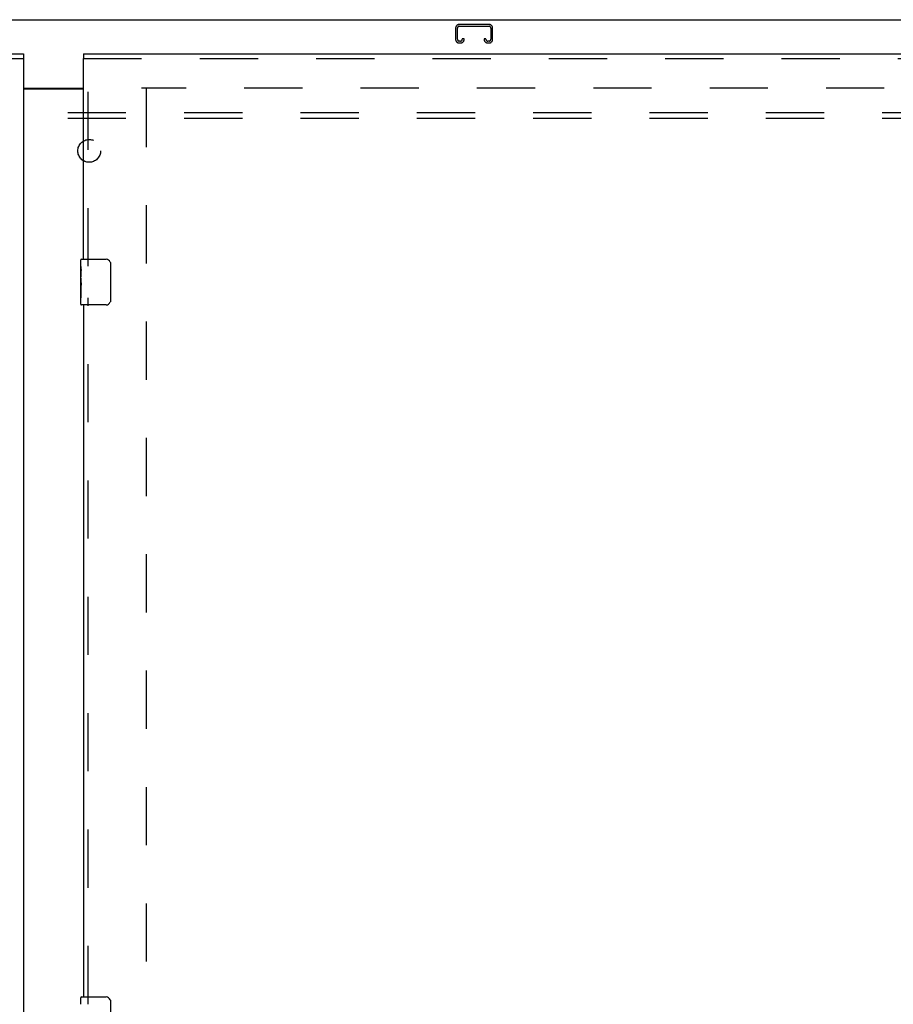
# Model space of a CAD drawing. Header units: inches. Extents: x 0 to 232, y 0 to 150.
# Tile 21 of 30: x 71 to 90, y 92 to 113. Entities that reach past the tile are written whole.
import ezdxf

# ---------------------------------------------------------------- set-up
doc = ezdxf.new("R2010")
doc.units = ezdxf.units.IN
doc.header["$LTSCALE"] = 12.750417
doc.header["$MEASUREMENT"] = 0
doc.linetypes.add('HIDDEN', pattern=[0.2, 0.1, -0.1])
doc.layers.get('0').update_dxf_attribs({"linetype": 'CONTINUOUS'})
for name, color, linetype in [('DEFAULT_2', 8, 'HIDDEN'), ('MAIN_OR_RIGHT_DOOR_ASSEMBLY', 7, 'CONTINUOUS'), ('SECONDARY_OR_LEFT_DOOR_ASSEMBLY', 7, 'CONTINUOUS'), ('SUBPANEL', 7, 'CONTINUOUS')]:
    doc.layers.add(name, color=color, linetype=linetype)

msp = doc.modelspace()

# ---------------------------------------------------------------- linework, layer by layer
at = {"color": 7, "linetype": 'Continuous'}
for p, q in [((42.062, 113.256), (102.958, 113.256)), ((70.947, 111.756), (72.26, 111.756))]:
    msp.add_line(p, q, dxfattribs=at)
at = {"color": 3, "linetype": 'Continuous'}
msp.add_line((70.947, 111.741), (72.26, 111.741), dxfattribs=at)
at = {"layer": 'DEFAULT_2', "color": 8, "linetype": 'HIDDEN'}
for p, q in [((80.416, 113.072), (80.416, 112.826)), ((80.456, 112.826), (80.456, 113.072)), ((81.148, 113.152), (80.496, 113.152)), ((80.496, 113.112), (81.148, 113.112)), ((81.188, 113.072), (81.188, 112.826)), ((81.228, 112.826), (81.228, 113.072)), ((80.523, 112.786), (80.496, 112.786)), ((80.496, 112.746), (80.523, 112.746)), ((80.563, 112.839), (80.563, 112.826)), ((80.603, 112.839), (80.563, 112.839)), ((80.603, 112.826), (80.603, 112.839)), ((81.041, 112.839), (81.041, 112.826)), ((81.081, 112.839), (81.041, 112.839)), ((81.081, 112.826), (81.081, 112.839)), ((81.148, 112.786), (81.121, 112.786)), ((81.121, 112.746), (81.148, 112.746)), ((100.01, 111.756), (73.531, 111.756)), ((73.635, 111.741), (73.635, 54.771))]:
    msp.add_line(p, q, dxfattribs=at)
for centre, radius, start, end in [((80.496, 113.072), 0.08, 90, 180), ((80.496, 113.072), 0.04, 90, 180), ((81.148, 113.072), 0.08, 0, 90), ((81.148, 113.072), 0.04, 0, 90), ((80.496, 112.826), 0.08, 180, 270), ((80.496, 112.826), 0.04, 180, 270), ((80.523, 112.826), 0.08, 270, 360), ((80.523, 112.826), 0.04, 270, 360), ((81.121, 112.826), 0.08, 180, 270), ((81.121, 112.826), 0.04, 180, 270), ((81.148, 112.826), 0.08, 270, 360), ((81.148, 112.826), 0.04, 270, 360)]:
    msp.add_arc(centre, radius, start, end, dxfattribs=at)
at = {"layer": 'MAIN_OR_RIGHT_DOOR_ASSEMBLY', "color": 7, "linetype": 'Continuous'}
for p, q in [((72.26, 112.506), (72.26, 112.402)), ((72.2, 107.845), (72.2, 107.991)), ((72.215, 108.006), (72.755, 108.006)), ((72.855, 107.906), (72.855, 107.106)), ((72.2, 107.588), (72.2, 107.844)), ((72.205, 107.789), (72.2, 107.789)), ((72.207, 107.621), (72.207, 107.757)), ((72.2, 107.621), (72.207, 107.621)), ((72.2, 107.021), (72.2, 107.585)), ((72.201, 107.558), (72.2, 107.558)), ((72.201, 107.56), (72.203, 107.538)), ((72.2, 107.427), (72.206, 107.427)), ((72.2, 107.391), (72.207, 107.391)), ((72.2, 107.328), (72.207, 107.328)), ((72.207, 107.16), (72.207, 107.391)), ((72.2, 107.16), (72.207, 107.16)), ((72.755, 107.006), (72.215, 107.006)), ((72.2, 91.679), (72.2, 91.824)), ((72.215, 91.839), (72.755, 91.839)), ((72.855, 91.739), (72.855, 90.939))]:
    msp.add_line(p, q, dxfattribs=at)
at = {"layer": 'MAIN_OR_RIGHT_DOOR_ASSEMBLY', "color": 3, "linetype": 'Continuous'}
for p, q in [((72.26, 112.506), (100.822, 112.506)), ((72.26, 108.006), (72.26, 112.402)), ((72.26, 107.006), (72.26, 91.839))]:
    msp.add_line(p, q, dxfattribs=at)
at = {"layer": 'MAIN_OR_RIGHT_DOOR_ASSEMBLY', "color": 8, "linetype": 'HIDDEN'}
for p, q in [((72.26, 112.402), (100.822, 112.402)), ((72.364, 107.851), (72.364, 112.402)), ((72.364, 91.684), (72.364, 107.161))]:
    msp.add_line(p, q, dxfattribs=at)
at = {"layer": 'MAIN_OR_RIGHT_DOOR_ASSEMBLY', "color": 7, "linetype": 'Continuous'}
for points in [[(72.848, 107.942), (72.85, 107.936), (72.851, 107.931), (72.853, 107.925), (72.854, 107.918), (72.854, 107.912), (72.855, 107.906)], [(72.2, 107.845), (72.2, 107.842), (72.2, 107.837), (72.201, 107.832), (72.202, 107.818)], [(72.202, 107.818), (72.203, 107.811), (72.204, 107.803), (72.205, 107.794)], [(72.205, 107.794), (72.206, 107.785), (72.206, 107.776), (72.206, 107.767), (72.207, 107.757)], [(72.2, 107.588), (72.2, 107.579), (72.2, 107.57), (72.201, 107.56)], [(72.203, 107.538), (72.204, 107.527), (72.205, 107.515), (72.205, 107.502), (72.206, 107.49), (72.206, 107.477), (72.207, 107.464), (72.206, 107.451), (72.206, 107.438), (72.205, 107.426), (72.205, 107.414), (72.204, 107.402)], [(72.855, 107.106), (72.854, 107.1), (72.854, 107.093), (72.853, 107.087), (72.851, 107.081), (72.85, 107.075), (72.848, 107.07)], [(72.848, 91.775), (72.85, 91.77), (72.851, 91.764), (72.853, 91.758), (72.854, 91.752), (72.854, 91.746), (72.855, 91.739)]]:
    msp.add_lwpolyline(points, dxfattribs=at)
for centre, radius, start, end in [((72.215, 107.991), 0.015, 90, 180), ((72.755, 107.906), 0.1, 21.1999, 90), ((72.755, 107.106), 0.1, 270, 338.7946), ((72.215, 107.021), 0.015, 180, 270), ((72.215, 91.824), 0.015, 90, 180), ((72.755, 91.739), 0.1, 21.1999, 90)]:
    msp.add_arc(centre, radius, start, end, dxfattribs=at)
msp.add_ellipse((72.463, 107.422), major_axis=(0.263, 0), ratio=0.432808, start_param=3.141593, end_param=3.321581, dxfattribs=at)
at = {"layer": 'SECONDARY_OR_LEFT_DOOR_ASSEMBLY', "color": 3, "linetype": 'Continuous'}
for p, q in [((42.385, 112.506), (70.947, 112.506)), ((70.947, 112.402), (70.947, 54.11))]:
    msp.add_line(p, q, dxfattribs=at)
at = {"layer": 'SECONDARY_OR_LEFT_DOOR_ASSEMBLY', "color": 7, "linetype": 'Continuous'}
msp.add_line((70.947, 112.506), (70.947, 112.402), dxfattribs=at)
at = {"layer": 'SECONDARY_OR_LEFT_DOOR_ASSEMBLY', "color": 8, "linetype": 'HIDDEN'}
msp.add_line((42.385, 112.402), (70.947, 112.402), dxfattribs=at)
at = {"layer": 'SUBPANEL', "color": 8, "linetype": 'HIDDEN'}
for p, q in [((46.416, 111.225), (98.353, 111.225)), ((46.416, 111.1), (98.353, 111.1))]:
    msp.add_line(p, q, dxfattribs=at)
msp.add_circle((72.385, 110.381), 0.25, dxfattribs=at)

doc.saveas('drawing.dxf')
